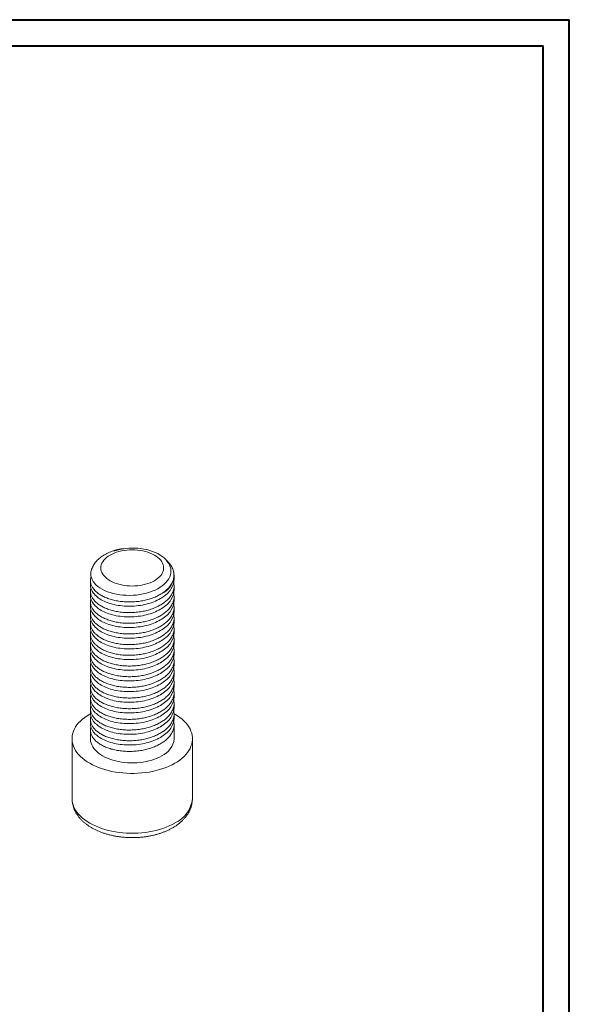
# Model space of a CAD drawing. Header units: millimetres. Extents: x 0 to 210, y 0 to 297.
# Tile 4 of 4: x 105 to 210, y 109 to 297. Entities that reach past the tile are written whole.
import ezdxf

# ---------------------------------------------------------------- set-up
doc = ezdxf.new("R2010")
doc.units = ezdxf.units.MM

msp = doc.modelspace()

# ---------------------------------------------------------------- linework, layer by layer
at = {"color": 7, "linetype": 'Continuous', "lineweight": 40}
for p, q in [((0.08, 297.21), (210.08, 297.21)), ((210.08, 0.21), (210.08, 297.21)), ((210.08, 292.21), (210.08, 297.21)), ((10.08, 292.21), (205.08, 292.21)), ((205.08, 5.21), (205.08, 292.21))]:
    msp.add_line(p, q, dxfattribs=at)
at = {"color": 7, "linetype": 'Continuous', "lineweight": 15}
for p, q in [((134.58, 190.2), (134.58, 190.75)), ((118.58, 189.99), (118.58, 189.18)), ((134.58, 188.16), (134.58, 188.97)), ((118.58, 187.95), (118.58, 187.14)), ((134.58, 186.12), (134.58, 186.93)), ((118.58, 185.91), (118.58, 185.1)), ((134.58, 184.07), (134.58, 184.89)), ((118.58, 183.87), (118.58, 183.05)), ((134.58, 182.03), (134.58, 182.85)), ((118.58, 181.83), (118.58, 181.01)), ((134.58, 179.99), (134.58, 180.81)), ((118.58, 179.79), (118.58, 178.97)), ((118.58, 177.75), (118.58, 176.93)), ((134.58, 177.95), (134.58, 178.77)), ((118.58, 175.7), (118.58, 174.89)), ((134.58, 175.91), (134.58, 176.72)), ((118.58, 173.66), (118.58, 172.85)), ((134.58, 173.87), (134.58, 174.68)), ((118.58, 171.62), (118.58, 170.81)), ((134.58, 171.83), (134.58, 172.64)), ((118.58, 169.58), (118.58, 168.76)), ((134.58, 169.79), (134.58, 170.6)), ((134.58, 167.74), (134.58, 168.56)), ((118.58, 167.54), (118.58, 166.72)), ((134.58, 165.7), (134.58, 166.52)), ((118.58, 165.5), (118.58, 164.68)), ((134.58, 163.66), (134.58, 164.48)), ((118.58, 163.46), (118.58, 162.64)), ((134.58, 159.72), (134.58, 162.43)), ((118.58, 161.41), (118.58, 159.72)), ((115.08, 159.72), (115.08, 148.29)), ((138.08, 148.29), (138.08, 159.72))]:
    msp.add_line(p, q, dxfattribs=at)
at = {"color": 7, "linetype": 'Continuous', "lineweight": 15, "flags": 128}
for points in [[(118.75, 191.92), (118.68, 191.58), (118.65, 191.22), (118.68, 190.87), (118.77, 190.5), (118.91, 190.14), (119.1, 189.81), (119.35, 189.48), (119.65, 189.16), (120.01, 188.85), (120.4, 188.57), (120.83, 188.31), (121.31, 188.06), (121.83, 187.84), (122.37, 187.66), (122.94, 187.49), (123.55, 187.36), (124.18, 187.25), (124.8, 187.18), (125.44, 187.14), (126.09, 187.13), (126.76, 187.15), (127.39, 187.2), (128.03, 187.29), (128.66, 187.4), (129.29, 187.55), (129.86, 187.72), (130.41, 187.92), (130.95, 188.15), (131.45, 188.41), (131.91, 188.68), (132.32, 188.97), (132.7, 189.29), (133.04, 189.63), (133.32, 189.97), (133.55, 190.32), (133.73, 190.69), (133.86, 191.08), (133.93, 191.44), (133.95, 191.82), (133.92, 192.2), (133.83, 192.58), (133.7, 192.94), (133.52, 193.29), (133.28, 193.64), (132.98, 193.98), (132.66, 194.29), (132.3, 194.58), (131.89, 194.85), (131.44, 195.11), (130.97, 195.34), (130.47, 195.54), (129.93, 195.72), (129.36, 195.88), (128.82, 195.99), (128.25, 196.09), (127.67, 196.15), (127.07, 196.18), (126.5, 196.19), (125.92, 196.17), (125.34, 196.11), (124.77, 196.03), (124.22, 195.91), (123.69, 195.77), (123.69, 195.77)], [(130.82, 189.94), (131.17, 190.16), (131.49, 190.4), (131.77, 190.65), (132.02, 190.92), (132.22, 191.2), (132.37, 191.49), (132.49, 191.78), (132.56, 192.08), (132.58, 192.39), (132.56, 192.69), (132.49, 192.99), (132.37, 193.28), (132.22, 193.57), (132.02, 193.85), (131.77, 194.12), (131.49, 194.37), (131.17, 194.61), (130.82, 194.83), (130.44, 195.04), (130.02, 195.22), (129.58, 195.39), (129.11, 195.52), (128.63, 195.64), (128.13, 195.73), (127.62, 195.8), (127.1, 195.84), (126.58, 195.85), (126.06, 195.84), (125.54, 195.8), (125.03, 195.73), (124.53, 195.64), (124.04, 195.52), (123.58, 195.39), (123.14, 195.22), (122.72, 195.04), (122.34, 194.83), (121.98, 194.61), (121.66, 194.37), (121.38, 194.12), (121.14, 193.85), (120.94, 193.57), (120.78, 193.28), (120.67, 192.99), (120.6, 192.69), (120.58, 192.39), (120.6, 192.08), (120.67, 191.78), (120.78, 191.49), (120.94, 191.2), (121.14, 190.92), (121.38, 190.65), (121.66, 190.4), (121.98, 190.16), (122.34, 189.94), (122.72, 189.73), (123.14, 189.55), (123.58, 189.39), (124.04, 189.25), (124.53, 189.13), (125.03, 189.04), (125.54, 188.97), (126.06, 188.94), (126.58, 188.92), (127.1, 188.94), (127.62, 188.97), (128.13, 189.04), (128.63, 189.13), (129.11, 189.25), (129.58, 189.39), (130.02, 189.55), (130.44, 189.73), (130.82, 189.94)], [(118.6, 164.5), (118.45, 164.42), (117.95, 164.11), (117.49, 163.79), (117.07, 163.46), (116.68, 163.1), (116.33, 162.74), (116.02, 162.36), (115.76, 161.97), (115.54, 161.58), (115.36, 161.17), (115.22, 160.76), (115.13, 160.35), (115.08, 159.93), (115.08, 159.52), (115.13, 159.1), (115.22, 158.69), (115.36, 158.28), (115.54, 157.87), (115.76, 157.48), (116.02, 157.09), (116.33, 156.71), (116.68, 156.34), (117.07, 155.99), (117.49, 155.65), (117.95, 155.33), (118.45, 155.03), (118.97, 154.74), (119.53, 154.48), (120.11, 154.23), (120.72, 154.01), (121.36, 153.81), (122.01, 153.63), (122.68, 153.48), (123.37, 153.35), (124.07, 153.25), (124.78, 153.17), (125.5, 153.11), (126.22, 153.09), (126.94, 153.09), (127.66, 153.11), (128.38, 153.17), (129.09, 153.25), (129.79, 153.35), (130.47, 153.48), (131.15, 153.63), (131.8, 153.81), (132.43, 154.01), (133.04, 154.23), (133.63, 154.48), (134.18, 154.74), (134.71, 155.03)], [(134.71, 155.03), (135.2, 155.33), (135.67, 155.65), (136.09, 155.99), (136.48, 156.34), (136.83, 156.71), (137.13, 157.09), (137.4, 157.48), (137.62, 157.87), (137.8, 158.28), (137.94, 158.69), (138.03, 159.1), (138.07, 159.52), (138.07, 159.93), (138.03, 160.35), (137.94, 160.76), (137.8, 161.17), (137.62, 161.58), (137.4, 161.97), (137.13, 162.36), (136.83, 162.74), (136.48, 163.1), (136.09, 163.46), (135.67, 163.79), (135.2, 164.11), (134.71, 164.42), (134.59, 164.49)], [(118.58, 159.72), (118.58, 159.55), (118.63, 159.21), (118.72, 158.87), (118.85, 158.53), (119.03, 158.2), (119.25, 157.88), (119.51, 157.57), (119.8, 157.27), (120.14, 156.98), (120.51, 156.71), (120.92, 156.46), (121.36, 156.22), (121.83, 156.01), (122.32, 155.81), (122.84, 155.64), (123.38, 155.49), (123.94, 155.36), (124.51, 155.26), (125.09, 155.19), (125.68, 155.13), (126.28, 155.11), (126.88, 155.11), (127.47, 155.13), (128.07, 155.19), (128.65, 155.26), (129.22, 155.36), (129.78, 155.49), (130.32, 155.64), (130.83, 155.81), (131.33, 156.01), (131.8, 156.22), (132.24, 156.46)]]:
    msp.add_lwpolyline(points, dxfattribs=at)
at = {"color": 8, "linetype": 'Continuous', "lineweight": 15, "flags": 128}
msp.add_lwpolyline([(115.08, 148.29), (115.08, 148.08), (115.13, 147.67), (115.22, 147.25), (115.36, 146.84), (115.54, 146.44), (115.76, 146.04), (116.02, 145.66), (116.33, 145.28), (116.68, 144.91), (117.07, 144.56), (117.49, 144.22), (117.95, 143.9), (118.45, 143.6), (118.97, 143.31), (119.53, 143.05), (120.11, 142.8), (120.72, 142.58), (121.36, 142.38), (122.01, 142.2), (122.68, 142.05), (123.37, 141.92), (124.07, 141.81), (124.78, 141.74), (125.5, 141.68), (126.22, 141.66), (126.94, 141.66), (127.66, 141.68), (128.38, 141.74), (129.09, 141.81), (129.79, 141.92), (130.47, 142.05), (131.15, 142.2), (131.8, 142.38), (132.43, 142.58), (133.04, 142.8), (133.63, 143.05), (134.18, 143.31), (134.71, 143.6)], dxfattribs=at)
at = {"color": 8, "linetype": 'Continuous', "lineweight": 15}
for centre, radius, start, end in [((130.47, 191.22), 4.14, 293.5491, 353.5423), ((132.38, 148.83), 5.72, 294.0322, 354.6477)]:
    msp.add_arc(centre, radius, start, end, dxfattribs=at)
at = {"color": 7, "linetype": 'Continuous', "lineweight": 15}
msp.add_arc((130.66, 160.06), 3.93, 293.5992, 355.0807, dxfattribs=at)
for points, knots in [([(123.69, 195.77), (123.58, 195.75), (123.4, 195.72), (123.2, 195.68), (123.12, 195.67), (123.09, 195.67), (123.07, 195.67), (123.07, 195.67), (123.08, 195.69), (123.16, 195.72), (123.31, 195.76), (123.61, 195.85), (124.1, 195.95), (124.6, 196.03), (124.9, 196.05), (124.97, 196.06)], [0, 0, 0, 0, 0.116478, 0.175017, 0.193928, 0.206753, 0.219684, 0.230843, 0.249807, 0.297262, 0.375084, 0.454679, 0.690237, 0.931869, 1, 1, 1, 1]), ([(123.34, 195.77), (123.31, 195.76), (123.1, 195.71), (122.73, 195.58), (122.23, 195.38), (121.75, 195.16), (121.29, 194.91), (120.85, 194.64), (120.45, 194.34), (120.07, 194.01), (119.74, 193.67), (119.44, 193.3), (119.19, 192.92), (118.98, 192.53), (118.84, 192.2), (118.78, 191.99), (118.76, 191.92)], [0, 0, 0, 0, 0.013124, 0.093324, 0.173951, 0.254999, 0.336407, 0.418008, 0.499454, 0.580348, 0.660239, 0.738704, 0.815448, 0.890349, 0.963458, 1, 1, 1, 1]), ([(133.16, 193.77), (133.26, 193.68), (133.47, 193.48), (133.75, 193.15), (134.02, 192.77), (134.23, 192.38), (134.39, 191.98), (134.5, 191.58), (134.55, 191.17), (134.55, 190.76), (134.49, 190.35), (134.38, 189.95), (134.22, 189.55), (133.99, 189.16), (133.72, 188.78), (133.4, 188.42), (133.03, 188.07), (132.6, 187.73), (132.28, 187.53), (132.12, 187.42)], [0, 0, 0, 0, 0.044782, 0.102741, 0.161931, 0.221545, 0.279785, 0.338427, 0.398331, 0.458669, 0.517268, 0.576267, 0.636528, 0.697225, 0.756286, 0.815758, 0.876519, 0.937726, 1, 1, 1, 1]), ([(118.71, 190.73), (118.69, 190.67), (118.59, 190.43), (118.56, 189.99), (118.62, 189.43), (118.83, 188.88), (119.17, 188.35), (119.63, 187.84), (120.22, 187.38), (120.91, 186.97), (121.69, 186.62), (122.56, 186.32), (123.51, 186.1), (124.51, 185.94), (125.54, 185.87), (126.57, 185.87), (127.59, 185.95), (128.59, 186.1), (129.57, 186.33), (130.5, 186.63), (131.36, 186.99), (131.87, 187.28), (132.12, 187.42)], [0, 0, 0, 0, 0.017237, 0.068672, 0.120108, 0.172441, 0.225234, 0.278027, 0.33036, 0.381795, 0.433231, 0.485564, 0.538357, 0.59115, 0.643483, 0.694918, 0.744987, 0.795918, 0.847308, 0.898732, 0.949765, 1, 1, 1, 1]), ([(134.58, 190.2), (134.58, 189.57), (134.38, 188.91), (133.56, 187.69), (132.96, 187.13), (131.51, 186.22), (130.62, 185.83), (128.66, 185.27), (127.6, 185.11), (125.56, 185.03), (124.5, 185.1), (122.54, 185.48), (121.64, 185.79), (120.2, 186.54), (119.59, 187.02), (118.78, 188.06), (118.58, 188.63), (118.58, 189.18)], [0, 0, 0, 0, 0.125, 0.125, 0.25, 0.25, 0.375, 0.375, 0.5, 0.5, 0.625, 0.625, 0.75, 0.75, 0.875, 0.875, 1, 1, 1, 1]), ([(134.58, 190.75), (134.58, 190.76), (134.58, 190.9), (134.56, 191.17), (134.52, 191.5), (134.47, 191.68), (134.45, 191.74)], [0, 0, 0, 0, 0.021727, 0.420855, 0.818726, 1, 1, 1, 1]), ([(118.67, 188.56), (118.66, 188.55), (118.58, 188.34), (118.56, 187.95), (118.62, 187.39), (118.83, 186.84), (119.17, 186.31), (119.63, 185.8), (120.22, 185.34), (120.91, 184.93), (121.69, 184.58), (122.56, 184.28), (123.51, 184.06), (124.51, 183.9), (125.54, 183.83), (126.58, 183.83), (127.62, 183.91), (128.65, 184.07), (129.65, 184.31), (130.6, 184.63), (131.47, 185.01), (132.25, 185.44), (132.94, 185.93), (133.52, 186.48), (133.99, 187.07), (134.33, 187.7), (134.53, 188.33), (134.61, 188.97), (134.54, 189.38), (134.51, 189.59)], [0, 0, 0, 0, 0.004152, 0.041993, 0.079835, 0.118337, 0.157177, 0.196018, 0.23452, 0.272361, 0.310203, 0.348705, 0.387545, 0.426386, 0.464887, 0.502729, 0.540571, 0.579072, 0.617913, 0.656753, 0.695255, 0.733097, 0.770938, 0.80944, 0.848281, 0.887121, 0.925623, 0.963465, 1, 1, 1, 1]), ([(118.67, 186.52), (118.66, 186.5), (118.58, 186.3), (118.56, 185.91), (118.62, 185.35), (118.83, 184.8), (119.17, 184.27), (119.63, 183.76), (120.22, 183.3), (120.91, 182.89), (121.69, 182.54), (122.56, 182.24), (123.51, 182.01), (124.51, 181.86), (125.54, 181.79), (126.58, 181.79), (127.62, 181.87), (128.65, 182.03), (129.65, 182.27), (130.6, 182.58), (131.47, 182.96), (132.25, 183.4), (132.94, 183.89), (133.52, 184.44), (133.99, 185.03), (134.33, 185.65), (134.53, 186.29), (134.61, 186.92), (134.54, 187.34), (134.51, 187.54)], [0, 0, 0, 0, 0.004152, 0.041993, 0.079835, 0.118337, 0.157177, 0.196018, 0.23452, 0.272361, 0.310203, 0.348705, 0.387545, 0.426386, 0.464887, 0.502729, 0.540571, 0.579072, 0.617913, 0.656753, 0.695255, 0.733097, 0.770938, 0.80944, 0.848281, 0.887121, 0.925623, 0.963465, 1, 1, 1, 1]), ([(134.58, 188.16), (134.58, 187.53), (134.38, 186.87), (133.56, 185.65), (132.96, 185.09), (131.51, 184.18), (130.62, 183.79), (128.66, 183.23), (127.6, 183.07), (125.56, 182.99), (124.5, 183.06), (122.54, 183.44), (121.64, 183.75), (120.2, 184.5), (119.59, 184.98), (118.78, 186.02), (118.58, 186.59), (118.58, 187.14)], [0, 0, 0, 0, 0.125, 0.125, 0.25, 0.25, 0.375, 0.375, 0.5, 0.5, 0.625, 0.625, 0.75, 0.75, 0.875, 0.875, 1, 1, 1, 1]), ([(118.67, 184.48), (118.66, 184.46), (118.58, 184.26), (118.56, 183.87), (118.62, 183.31), (118.83, 182.76), (119.17, 182.22), (119.63, 181.72), (120.22, 181.26), (120.91, 180.85), (121.69, 180.49), (122.56, 180.2), (123.51, 179.97), (124.51, 179.82), (125.54, 179.75), (126.58, 179.75), (127.62, 179.83), (128.65, 179.99), (129.65, 180.23), (130.6, 180.54), (131.47, 180.92), (132.25, 181.36), (132.94, 181.85), (133.52, 182.4), (133.99, 182.99), (134.33, 183.61), (134.53, 184.25), (134.61, 184.88), (134.54, 185.3), (134.51, 185.5)], [0, 0, 0, 0, 0.004152, 0.041993, 0.079835, 0.118337, 0.157177, 0.196018, 0.23452, 0.272361, 0.310203, 0.348705, 0.387545, 0.426386, 0.464887, 0.502729, 0.540571, 0.579072, 0.617913, 0.656753, 0.695255, 0.733097, 0.770938, 0.80944, 0.848281, 0.887121, 0.925623, 0.963465, 1, 1, 1, 1]), ([(134.58, 186.12), (134.58, 185.49), (134.38, 184.83), (133.56, 183.61), (132.96, 183.05), (131.51, 182.14), (130.62, 181.74), (128.66, 181.19), (127.6, 181.03), (125.56, 180.95), (124.5, 181.02), (122.54, 181.4), (121.64, 181.71), (120.2, 182.46), (119.59, 182.93), (118.78, 183.98), (118.58, 184.55), (118.58, 185.1)], [0, 0, 0, 0, 0.125, 0.125, 0.25, 0.25, 0.375, 0.375, 0.5, 0.5, 0.625, 0.625, 0.75, 0.75, 0.875, 0.875, 1, 1, 1, 1]), ([(118.67, 182.44), (118.66, 182.42), (118.58, 182.22), (118.56, 181.83), (118.62, 181.27), (118.83, 180.72), (119.17, 180.18), (119.63, 179.68), (120.22, 179.22), (120.91, 178.81), (121.69, 178.45), (122.56, 178.16), (123.51, 177.93), (124.51, 177.78), (125.54, 177.71), (126.58, 177.71), (127.62, 177.79), (128.65, 177.95), (129.65, 178.19), (130.6, 178.5), (131.47, 178.88), (132.25, 179.32), (132.94, 179.81), (133.52, 180.36), (133.99, 180.95), (134.33, 181.57), (134.53, 182.21), (134.61, 182.84), (134.54, 183.26), (134.51, 183.46)], [0, 0, 0, 0, 0.004152, 0.041993, 0.079835, 0.118337, 0.157177, 0.196018, 0.23452, 0.272361, 0.310203, 0.348705, 0.387545, 0.426386, 0.464887, 0.502729, 0.540571, 0.579072, 0.617913, 0.656753, 0.695255, 0.733097, 0.770938, 0.80944, 0.848281, 0.887121, 0.925623, 0.963465, 1, 1, 1, 1]), ([(134.58, 184.07), (134.58, 183.45), (134.38, 182.79), (133.56, 181.57), (132.96, 181.01), (131.51, 180.1), (130.62, 179.7), (128.66, 179.15), (127.6, 178.99), (125.56, 178.91), (124.5, 178.98), (122.54, 179.36), (121.64, 179.67), (120.2, 180.42), (119.59, 180.89), (118.78, 181.94), (118.58, 182.5), (118.58, 183.05)], [0, 0, 0, 0, 0.125, 0.125, 0.25, 0.25, 0.375, 0.375, 0.5, 0.5, 0.625, 0.625, 0.75, 0.75, 0.875, 0.875, 1, 1, 1, 1]), ([(118.67, 180.4), (118.66, 180.38), (118.58, 180.18), (118.56, 179.79), (118.62, 179.23), (118.83, 178.68), (119.17, 178.14), (119.63, 177.64), (120.22, 177.18), (120.91, 176.77), (121.69, 176.41), (122.56, 176.12), (123.51, 175.89), (124.51, 175.74), (125.54, 175.66), (126.58, 175.67), (127.62, 175.75), (128.65, 175.91), (129.65, 176.15), (130.6, 176.46), (131.47, 176.84), (132.25, 177.28), (132.94, 177.77), (133.52, 178.32), (133.99, 178.91), (134.33, 179.53), (134.53, 180.17), (134.61, 180.8), (134.54, 181.22), (134.51, 181.42)], [0, 0, 0, 0, 0.004152, 0.041993, 0.079835, 0.118337, 0.157177, 0.196018, 0.23452, 0.272361, 0.310203, 0.348705, 0.387545, 0.426386, 0.464887, 0.502729, 0.540571, 0.579072, 0.617913, 0.656753, 0.695255, 0.733097, 0.770938, 0.80944, 0.848281, 0.887121, 0.925623, 0.963465, 1, 1, 1, 1]), ([(134.58, 182.03), (134.58, 181.4), (134.38, 180.75), (133.56, 179.53), (132.96, 178.97), (131.51, 178.06), (130.62, 177.66), (128.66, 177.11), (127.6, 176.94), (125.56, 176.87), (124.5, 176.94), (122.54, 177.32), (121.64, 177.62), (120.2, 178.38), (119.59, 178.85), (118.78, 179.89), (118.58, 180.46), (118.58, 181.01)], [0, 0, 0, 0, 0.125, 0.125, 0.25, 0.25, 0.375, 0.375, 0.5, 0.5, 0.625, 0.625, 0.75, 0.75, 0.875, 0.875, 1, 1, 1, 1]), ([(118.67, 178.36), (118.66, 178.34), (118.58, 178.14), (118.56, 177.74), (118.62, 177.19), (118.83, 176.63), (119.17, 176.1), (119.63, 175.6), (120.22, 175.14), (120.91, 174.73), (121.69, 174.37), (122.56, 174.08), (123.51, 173.85), (124.51, 173.7), (125.54, 173.62), (126.58, 173.62), (127.62, 173.7), (128.65, 173.86), (129.65, 174.1), (130.6, 174.42), (131.47, 174.8), (132.25, 175.24), (132.94, 175.73), (133.52, 176.27), (133.99, 176.87), (134.33, 177.49), (134.53, 178.13), (134.61, 178.76), (134.54, 179.17), (134.51, 179.38)], [0, 0, 0, 0, 0.004152, 0.041993, 0.079835, 0.118337, 0.157177, 0.196018, 0.23452, 0.272361, 0.310203, 0.348705, 0.387545, 0.426386, 0.464887, 0.502729, 0.540571, 0.579072, 0.617913, 0.656753, 0.695255, 0.733097, 0.770938, 0.80944, 0.848281, 0.887121, 0.925623, 0.963465, 1, 1, 1, 1]), ([(134.58, 179.99), (134.58, 179.36), (134.38, 178.71), (133.56, 177.49), (132.96, 176.93), (131.51, 176.02), (130.62, 175.62), (128.66, 175.06), (127.6, 174.9), (125.56, 174.82), (124.5, 174.9), (122.54, 175.28), (121.64, 175.58), (120.2, 176.34), (119.59, 176.81), (118.78, 177.85), (118.58, 178.42), (118.58, 178.97)], [0, 0, 0, 0, 0.125, 0.125, 0.25, 0.25, 0.375, 0.375, 0.5, 0.5, 0.625, 0.625, 0.75, 0.75, 0.875, 0.875, 1, 1, 1, 1]), ([(118.67, 176.32), (118.66, 176.3), (118.58, 176.1), (118.56, 175.7), (118.62, 175.15), (118.83, 174.59), (119.17, 174.06), (119.63, 173.55), (120.22, 173.09), (120.91, 172.68), (121.69, 172.33), (122.56, 172.03), (123.51, 171.81), (124.51, 171.66), (125.54, 171.58), (126.58, 171.58), (127.62, 171.66), (128.65, 171.82), (129.65, 172.06), (130.6, 172.38), (131.47, 172.76), (132.25, 173.19), (132.94, 173.69), (133.52, 174.23), (133.99, 174.82), (134.33, 175.45), (134.53, 176.08), (134.61, 176.72), (134.54, 177.13), (134.51, 177.34)], [0, 0, 0, 0, 0.004152, 0.041993, 0.079835, 0.118337, 0.157177, 0.196018, 0.23452, 0.272361, 0.310203, 0.348705, 0.387545, 0.426386, 0.464887, 0.502729, 0.540571, 0.579072, 0.617913, 0.656753, 0.695255, 0.733097, 0.770938, 0.80944, 0.848281, 0.887121, 0.925623, 0.963465, 1, 1, 1, 1]), ([(134.58, 177.95), (134.58, 177.32), (134.38, 176.67), (133.56, 175.45), (132.96, 174.89), (131.51, 173.97), (130.62, 173.58), (128.66, 173.02), (127.6, 172.86), (125.56, 172.78), (124.5, 172.86), (122.54, 173.24), (121.64, 173.54), (120.2, 174.3), (119.59, 174.77), (118.78, 175.81), (118.58, 176.38), (118.58, 176.93)], [0, 0, 0, 0, 0.125, 0.125, 0.25, 0.25, 0.375, 0.375, 0.5, 0.5, 0.625, 0.625, 0.75, 0.75, 0.875, 0.875, 1, 1, 1, 1]), ([(118.67, 174.28), (118.66, 174.26), (118.58, 174.06), (118.56, 173.66), (118.62, 173.1), (118.83, 172.55), (119.17, 172.02), (119.63, 171.51), (120.22, 171.05), (120.91, 170.64), (121.69, 170.29), (122.56, 169.99), (123.51, 169.77), (124.51, 169.61), (125.54, 169.54), (126.58, 169.54), (127.62, 169.62), (128.65, 169.78), (129.65, 170.02), (130.6, 170.34), (131.47, 170.72), (132.25, 171.15), (132.94, 171.64), (133.52, 172.19), (133.99, 172.78), (134.33, 173.41), (134.53, 174.04), (134.61, 174.68), (134.54, 175.09), (134.51, 175.3)], [0, 0, 0, 0, 0.004152, 0.041993, 0.079835, 0.118337, 0.157177, 0.196018, 0.23452, 0.272361, 0.310203, 0.348705, 0.387545, 0.426386, 0.464887, 0.502729, 0.540571, 0.579072, 0.617913, 0.656753, 0.695255, 0.733097, 0.770938, 0.80944, 0.848281, 0.887121, 0.925623, 0.963465, 1, 1, 1, 1]), ([(134.58, 175.91), (134.58, 175.28), (134.38, 174.62), (133.56, 173.4), (132.96, 172.84), (131.51, 171.93), (130.62, 171.54), (128.66, 170.98), (127.6, 170.82), (125.56, 170.74), (124.5, 170.81), (122.54, 171.19), (121.64, 171.5), (120.2, 172.26), (119.59, 172.73), (118.78, 173.77), (118.58, 174.34), (118.58, 174.89)], [0, 0, 0, 0, 0.125, 0.125, 0.25, 0.25, 0.375, 0.375, 0.5, 0.5, 0.625, 0.625, 0.75, 0.75, 0.875, 0.875, 1, 1, 1, 1]), ([(118.67, 172.23), (118.66, 172.21), (118.58, 172.01), (118.56, 171.62), (118.62, 171.06), (118.83, 170.51), (119.17, 169.98), (119.63, 169.47), (120.22, 169.01), (120.91, 168.6), (121.69, 168.25), (122.56, 167.95), (123.51, 167.72), (124.51, 167.57), (125.54, 167.5), (126.58, 167.5), (127.62, 167.58), (128.65, 167.74), (129.65, 167.98), (130.6, 168.29), (131.47, 168.67), (132.25, 169.11), (132.94, 169.6), (133.52, 170.15), (133.99, 170.74), (134.33, 171.36), (134.53, 172), (134.61, 172.63), (134.54, 173.05), (134.51, 173.25)], [0, 0, 0, 0, 0.0041517, 0.0419934, 0.079835, 0.1183368, 0.1571773, 0.1960178, 0.2345196, 0.2723612, 0.3102029, 0.3487046, 0.3875451, 0.4263856, 0.4648874, 0.502729, 0.5405707, 0.5790724, 0.6179129, 0.6567535, 0.6952552, 0.7330969, 0.7709385, 0.8094402, 0.8482808, 0.8871213, 0.925623, 0.9634647, 1, 1, 1, 1]), ([(134.58, 173.87), (134.58, 173.24), (134.38, 172.58), (133.56, 171.36), (132.96, 170.8), (131.51, 169.89), (130.62, 169.5), (128.66, 168.94), (127.6, 168.78), (125.56, 168.7), (124.5, 168.77), (122.54, 169.15), (121.64, 169.46), (120.2, 170.21), (119.59, 170.69), (118.78, 171.73), (118.58, 172.3), (118.58, 172.85)], [0, 0, 0, 0, 0.125, 0.125, 0.25, 0.25, 0.375, 0.375, 0.5, 0.5, 0.625, 0.625, 0.75, 0.75, 0.875, 0.875, 1, 1, 1, 1]), ([(134.58, 171.83), (134.58, 171.2), (134.38, 170.54), (133.56, 169.32), (132.96, 168.76), (131.51, 167.85), (130.62, 167.46), (128.66, 166.9), (127.6, 166.74), (125.56, 166.66), (124.5, 166.73), (122.54, 167.11), (121.64, 167.42), (120.2, 168.17), (119.59, 168.64), (118.78, 169.69), (118.58, 170.26), (118.58, 170.81)], [0, 0, 0, 0, 0.125, 0.125, 0.25, 0.25, 0.375, 0.375, 0.5, 0.5, 0.625, 0.625, 0.75, 0.75, 0.875, 0.875, 1, 1, 1, 1]), ([(118.67, 170.19), (118.66, 170.17), (118.58, 169.97), (118.56, 169.58), (118.62, 169.02), (118.83, 168.47), (119.17, 167.93), (119.63, 167.43), (120.22, 166.97), (120.91, 166.56), (121.69, 166.2), (122.56, 165.91), (123.51, 165.68), (124.51, 165.53), (125.54, 165.46), (126.58, 165.46), (127.62, 165.54), (128.65, 165.7), (129.65, 165.94), (130.6, 166.25), (131.47, 166.63), (132.25, 167.07), (132.94, 167.56), (133.52, 168.11), (133.99, 168.7), (134.33, 169.32), (134.53, 169.96), (134.61, 170.59), (134.54, 171.01), (134.51, 171.21)], [0, 0, 0, 0, 0.0041517, 0.0419934, 0.079835, 0.1183368, 0.1571773, 0.1960178, 0.2345196, 0.2723612, 0.3102029, 0.3487046, 0.3875451, 0.4263856, 0.4648874, 0.502729, 0.5405707, 0.5790724, 0.6179129, 0.6567535, 0.6952552, 0.7330969, 0.7709385, 0.8094402, 0.8482808, 0.8871213, 0.925623, 0.9634647, 1, 1, 1, 1]), ([(134.58, 169.79), (134.58, 169.16), (134.38, 168.5), (133.56, 167.28), (132.96, 166.72), (131.51, 165.81), (130.62, 165.41), (128.66, 164.86), (127.6, 164.7), (125.56, 164.62), (124.5, 164.69), (122.54, 165.07), (121.64, 165.38), (120.2, 166.13), (119.59, 166.6), (118.78, 167.65), (118.58, 168.21), (118.58, 168.76)], [0, 0, 0, 0, 0.125, 0.125, 0.25, 0.25, 0.375, 0.375, 0.5, 0.5, 0.625, 0.625, 0.75, 0.75, 0.875, 0.875, 1, 1, 1, 1]), ([(118.67, 168.15), (118.66, 168.13), (118.58, 167.93), (118.56, 167.54), (118.62, 166.98), (118.83, 166.43), (119.17, 165.89), (119.63, 165.39), (120.22, 164.93), (120.91, 164.52), (121.69, 164.16), (122.56, 163.87), (123.51, 163.64), (124.51, 163.49), (125.54, 163.42), (126.58, 163.42), (127.62, 163.5), (128.65, 163.66), (129.65, 163.9), (130.6, 164.21), (131.47, 164.59), (132.25, 165.03), (132.94, 165.52), (133.52, 166.07), (133.99, 166.66), (134.33, 167.28), (134.53, 167.92), (134.61, 168.55), (134.54, 168.97), (134.51, 169.17)], [0, 0, 0, 0, 0.004152, 0.041993, 0.079835, 0.118337, 0.157177, 0.196018, 0.23452, 0.272361, 0.310203, 0.348705, 0.387545, 0.426386, 0.464887, 0.502729, 0.540571, 0.579072, 0.617913, 0.656753, 0.695255, 0.733097, 0.770938, 0.80944, 0.848281, 0.887121, 0.925623, 0.963465, 1, 1, 1, 1]), ([(134.58, 167.74), (134.58, 167.12), (134.38, 166.46), (133.56, 165.24), (132.96, 164.68), (131.51, 163.77), (130.62, 163.37), (128.66, 162.82), (127.6, 162.65), (125.56, 162.58), (124.5, 162.65), (122.54, 163.03), (121.64, 163.34), (120.2, 164.09), (119.59, 164.56), (118.78, 165.6), (118.58, 166.17), (118.58, 166.72)], [0, 0, 0, 0, 0.125, 0.125, 0.25, 0.25, 0.375, 0.375, 0.5, 0.5, 0.625, 0.625, 0.75, 0.75, 0.875, 0.875, 1, 1, 1, 1]), ([(118.67, 166.11), (118.66, 166.09), (118.58, 165.89), (118.56, 165.5), (118.62, 164.94), (118.83, 164.39), (119.17, 163.85), (119.63, 163.35), (120.22, 162.89), (120.91, 162.48), (121.69, 162.12), (122.56, 161.83), (123.51, 161.6), (124.51, 161.45), (125.54, 161.37), (126.58, 161.38), (127.62, 161.46), (128.65, 161.62), (129.65, 161.86), (130.6, 162.17), (131.47, 162.55), (132.25, 162.99), (132.94, 163.48), (133.52, 164.03), (133.99, 164.62), (134.33, 165.24), (134.53, 165.88), (134.61, 166.51), (134.54, 166.93), (134.51, 167.13)], [0, 0, 0, 0, 0.004152, 0.041993, 0.079835, 0.118337, 0.157177, 0.196018, 0.23452, 0.272361, 0.310203, 0.348705, 0.387545, 0.426386, 0.464887, 0.502729, 0.540571, 0.579072, 0.617913, 0.656753, 0.695255, 0.733097, 0.770938, 0.80944, 0.848281, 0.887121, 0.925623, 0.963465, 1, 1, 1, 1]), ([(134.58, 165.7), (134.58, 165.07), (134.38, 164.42), (133.56, 163.2), (132.96, 162.64), (131.51, 161.73), (130.62, 161.33), (128.66, 160.77), (127.6, 160.61), (125.56, 160.53), (124.5, 160.61), (122.54, 160.99), (121.64, 161.29), (120.2, 162.05), (119.59, 162.52), (118.78, 163.56), (118.58, 164.13), (118.58, 164.68)], [0, 0, 0, 0, 0.125, 0.125, 0.25, 0.25, 0.375, 0.375, 0.5, 0.5, 0.625, 0.625, 0.75, 0.75, 0.875, 0.875, 1, 1, 1, 1]), ([(118.67, 164.07), (118.66, 164.05), (118.58, 163.85), (118.56, 163.45), (118.62, 162.9), (118.83, 162.35), (119.17, 161.81), (119.63, 161.31), (120.22, 160.85), (120.91, 160.44), (121.69, 160.08), (122.56, 159.79), (123.51, 159.56), (124.51, 159.41), (125.54, 159.33), (126.58, 159.33), (127.62, 159.41), (128.65, 159.57), (129.65, 159.81), (130.6, 160.13), (131.47, 160.51), (132.25, 160.95), (132.94, 161.44), (133.52, 161.98), (133.99, 162.58), (134.33, 163.2), (134.53, 163.84), (134.61, 164.47), (134.54, 164.89), (134.51, 165.09)], [0, 0, 0, 0, 0.004152, 0.041993, 0.079835, 0.118337, 0.157177, 0.196018, 0.23452, 0.272361, 0.310203, 0.348705, 0.387545, 0.426386, 0.464887, 0.502729, 0.540571, 0.579072, 0.617913, 0.656753, 0.695255, 0.733097, 0.770938, 0.80944, 0.848281, 0.887121, 0.925623, 0.963465, 1, 1, 1, 1]), ([(118.67, 162.03), (118.66, 162.01), (118.58, 161.81), (118.56, 161.41), (118.62, 160.86), (118.83, 160.3), (119.17, 159.77), (119.63, 159.27), (120.22, 158.81), (120.91, 158.39), (121.69, 158.04), (122.56, 157.74), (123.51, 157.52), (124.51, 157.37), (125.54, 157.29), (126.58, 157.29), (127.62, 157.37), (128.65, 157.53), (129.65, 157.77), (130.6, 158.09), (131.47, 158.47), (132.25, 158.91), (132.94, 159.4), (133.52, 159.94), (133.99, 160.53), (134.33, 161.16), (134.53, 161.79), (134.61, 162.43), (134.54, 162.84), (134.51, 163.05)], [0, 0, 0, 0, 0.004152, 0.041993, 0.079835, 0.118337, 0.157177, 0.196018, 0.23452, 0.272361, 0.310203, 0.348705, 0.387545, 0.426386, 0.464887, 0.502729, 0.540571, 0.579072, 0.617913, 0.656753, 0.695255, 0.733097, 0.770938, 0.80944, 0.848281, 0.887121, 0.925623, 0.963465, 1, 1, 1, 1]), ([(134.58, 163.66), (134.58, 163.03), (134.38, 162.38), (133.56, 161.16), (132.96, 160.6), (131.51, 159.68), (130.62, 159.29), (128.66, 158.73), (127.6, 158.57), (125.56, 158.49), (124.5, 158.57), (122.54, 158.95), (121.64, 159.25), (120.2, 160.01), (119.59, 160.48), (118.78, 161.52), (118.58, 162.09), (118.58, 162.64)], [0, 0, 0, 0, 0.125, 0.125, 0.25, 0.25, 0.375, 0.375, 0.5, 0.5, 0.625, 0.625, 0.75, 0.75, 0.875, 0.875, 1, 1, 1, 1]), ([(115.08, 148.29), (115.08, 148.19), (115.08, 147.93), (115.13, 147.53), (115.22, 147.08), (115.34, 146.64), (115.51, 146.2), (115.71, 145.77), (115.95, 145.35), (116.23, 144.94), (116.55, 144.55), (116.9, 144.16), (117.29, 143.79), (117.72, 143.44), (118.18, 143.1), (118.67, 142.79), (119.19, 142.49), (119.74, 142.22), (120.31, 141.97), (120.9, 141.74), (121.51, 141.54), (122.14, 141.36), (122.78, 141.21), (123.43, 141.08), (124.09, 140.97), (124.76, 140.89), (125.44, 140.84), (126.12, 140.81), (126.8, 140.81), (127.48, 140.83), (128.15, 140.87), (128.83, 140.94), (129.49, 141.04), (130.15, 141.16), (130.79, 141.3), (131.42, 141.47), (132.04, 141.67), (132.64, 141.88), (133.22, 142.13), (133.77, 142.39), (134.12, 142.59), (134.3, 142.68)], [0, 0, 0, 0, 0.015608, 0.038949, 0.062301, 0.085757, 0.109403, 0.133318, 0.157567, 0.182196, 0.207229, 0.232661, 0.258463, 0.284581, 0.310946, 0.337487, 0.364134, 0.39083, 0.417519, 0.444174, 0.470781, 0.497331, 0.523826, 0.550267, 0.576662, 0.603018, 0.629346, 0.655655, 0.681956, 0.70826, 0.734576, 0.760912, 0.787281, 0.813694, 0.840161, 0.866692, 0.893296, 0.919978, 0.946741, 0.973584, 1, 1, 1, 1]), ([(134.3, 142.68), (134.39, 142.74), (134.66, 142.89), (135.07, 143.17), (135.54, 143.52), (135.97, 143.89), (136.36, 144.27), (136.72, 144.68), (137.04, 145.1), (137.32, 145.53), (137.55, 145.98), (137.74, 146.43), (137.89, 146.88), (138, 147.34), (138.06, 147.8), (138.08, 148.12), (138.08, 148.28), (138.08, 148.29)], [0, 0, 0, 0, 0.0418902, 0.1194354, 0.1970017, 0.2742949, 0.3510876, 0.4271338, 0.5022011, 0.5761071, 0.648748, 0.7201123, 0.790277, 0.8593918, 0.9276606, 0.9953221, 1, 1, 1, 1])]:
    msp.add_open_spline(points, degree=3, knots=knots, dxfattribs=at)

doc.saveas('drawing.dxf')
